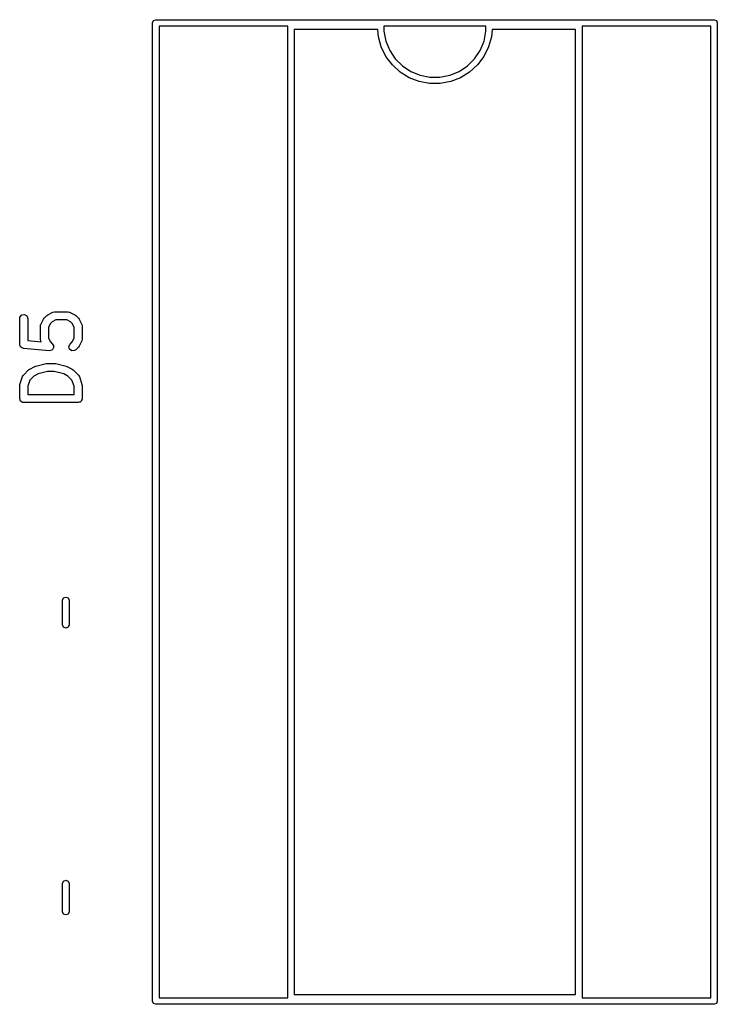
# Model space of a CAD drawing. Extents: x 44 to 148, y -85 to -25.
# Tile 42 of 58: x 112 to 125, y -60 to -42. Entities that reach past the tile are written whole.
import ezdxf

# ---------------------------------------------------------------- set-up
doc = ezdxf.new("R2010")
doc.units = 0
doc.layers.add('BLACK', color=7, linetype='CONTINUOUS')

msp = doc.modelspace()

# ---------------------------------------------------------------- linework, layer by layer
at = {"layer": 'BLACK', "linetype": 'CONTINUOUS'}
for p, q in [((114.349974, -41.544374), (114.3924, -41.5268)), ((114.3924, -41.5268), (124.6724, -41.5268)), ((124.6724, -41.5268), (124.714826, -41.544374)), ((114.3324, -41.5868), (114.349974, -41.544374)), ((114.3324, -59.6068), (114.3324, -41.5868)), ((114.4524, -41.6468), (114.4524, -59.5468)), ((116.8224, -41.6468), (114.4524, -41.6468)), ((116.8224, -59.5468), (116.8224, -41.6468)), ((116.9424, -41.7068), (116.9424, -59.4868)), ((118.47796, -41.7068), (116.9424, -41.7068)), ((118.490449, -41.841574), (118.47796, -41.7068)), ((118.5924, -41.6468), (118.5924, -41.739382)), ((120.4724, -41.6468), (118.5924, -41.6468)), ((120.4724, -41.739382), (120.4724, -41.6468)), ((120.58684, -41.7068), (120.574351, -41.841574)), ((122.1224, -41.7068), (120.58684, -41.7068)), ((122.1224, -59.4868), (122.1224, -41.7068)), ((122.2424, -41.6468), (122.2424, -59.5468)), ((124.6124, -41.6468), (122.2424, -41.6468)), ((124.6124, -59.5468), (124.6124, -41.6468)), ((124.714826, -41.544374), (124.7324, -41.5868)), ((124.7324, -41.5868), (124.7324, -59.6068)), ((118.543979, -42.029716), (118.490449, -41.841574)), ((118.5924, -41.739382), (118.628524, -41.920988)), ((120.436276, -41.920988), (120.4724, -41.739382)), ((120.574351, -41.841574), (120.520821, -42.029716)), ((118.63117, -42.204818), (118.543979, -42.029716)), ((118.628524, -41.920988), (118.699383, -42.092057)), ((120.365417, -42.092057), (120.436276, -41.920988)), ((120.520821, -42.029716), (120.43363, -42.204818)), ((118.749051, -42.360917), (118.63117, -42.204818)), ((118.699383, -42.092057), (118.802255, -42.246015)), ((118.802255, -42.246015), (118.933185, -42.376945)), ((120.131615, -42.376945), (120.262545, -42.246015)), ((120.262545, -42.246015), (120.365417, -42.092057)), ((120.43363, -42.204818), (120.315749, -42.360917)), ((118.893607, -42.492698), (118.749051, -42.360917)), ((118.933185, -42.376945), (119.087143, -42.479817)), ((119.977657, -42.479817), (120.131615, -42.376945)), ((120.315749, -42.360917), (120.171193, -42.492698)), ((119.059917, -42.595673), (118.893607, -42.492698)), ((119.242317, -42.666335), (119.059917, -42.595673)), ((119.087143, -42.479817), (119.258212, -42.550676)), ((119.258212, -42.550676), (119.439818, -42.5868)), ((119.439818, -42.5868), (119.624982, -42.5868)), ((119.624982, -42.5868), (119.806588, -42.550676)), ((119.806588, -42.550676), (119.977657, -42.479817)), ((120.004883, -42.595673), (119.822483, -42.666335)), ((120.171193, -42.492698), (120.004883, -42.595673)), ((119.434596, -42.702278), (119.242317, -42.666335)), ((119.630204, -42.702278), (119.434596, -42.702278)), ((119.822483, -42.666335), (119.630204, -42.702278)), ((111.890342, -47.005252), (111.923319, -46.965952)), ((111.923319, -46.965952), (111.973843, -46.957043)), ((111.973843, -46.957043), (112.018272, -46.982695)), ((112.336357, -47.02549), (112.383976, -46.977871)), ((112.383976, -46.977871), (112.402342, -46.965011)), ((112.402342, -46.965011), (112.403468, -46.963822)), ((112.403468, -46.963822), (112.498706, -46.916203)), ((112.498706, -46.916203), (112.523672, -46.908777)), ((112.523672, -46.908777), (112.528033, -46.909818)), ((112.528033, -46.909818), (112.532247, -46.908285)), ((112.532247, -46.908285), (112.770342, -46.908285)), ((112.770342, -46.908285), (112.795994, -46.912808)), ((112.795994, -46.912808), (112.799429, -46.91569)), ((112.799429, -46.91569), (112.803883, -46.916203)), ((112.803883, -46.916203), (112.899121, -46.963822)), ((112.899121, -46.963822), (112.917129, -46.977178)), ((112.917129, -46.977178), (112.918612, -46.97787)), ((112.918612, -46.97787), (112.966232, -47.025489)), ((111.885819, -47.030904), (111.890342, -47.005252)), ((111.885819, -47.507094), (111.885819, -47.030904)), ((112.018272, -46.982695), (112.035819, -47.030904)), ((112.035819, -47.030904), (112.035819, -47.439219)), ((112.266771, -47.173761), (112.271294, -47.148109)), ((112.271294, -47.148109), (112.274176, -47.144673)), ((112.274176, -47.144673), (112.274689, -47.14022)), ((112.274689, -47.14022), (112.322308, -47.044982)), ((112.322308, -47.044982), (112.335666, -47.026971)), ((112.335666, -47.026971), (112.336357, -47.02549)), ((112.451029, -47.12295), (112.416771, -47.191466)), ((112.481436, -47.092543), (112.451029, -47.12295)), ((112.549952, -47.058285), (112.481436, -47.092543)), ((112.752637, -47.058285), (112.549952, -47.058285)), ((112.821153, -47.092543), (112.752637, -47.058285)), ((112.851561, -47.12295), (112.821153, -47.092543)), ((112.885819, -47.191466), (112.851561, -47.12295)), ((112.966232, -47.025489), (112.979094, -47.043857)), ((112.979094, -47.043857), (112.980282, -47.044982)), ((112.980282, -47.044982), (113.027901, -47.14022)), ((113.027901, -47.14022), (113.035327, -47.165186)), ((112.266771, -47.411856), (112.266771, -47.173761)), ((112.416771, -47.191466), (112.416771, -47.394151)), ((112.885819, -47.394151), (112.885819, -47.191466)), ((113.035327, -47.165186), (113.034285, -47.169547)), ((113.034285, -47.169547), (113.035819, -47.173761)), ((113.035819, -47.173761), (113.035819, -47.411856)), ((111.891266, -47.52206), (111.885819, -47.507094)), ((111.892458, -47.537945), (111.891266, -47.52206)), ((112.035819, -47.439219), (112.284009, -47.464038)), ((112.268304, -47.416069), (112.266771, -47.411856)), ((112.267263, -47.42043), (112.268304, -47.416069)), ((112.274689, -47.445397), (112.267263, -47.42043)), ((112.284009, -47.464038), (112.274689, -47.445397)), ((112.416771, -47.394151), (112.451029, -47.462667)), ((112.451029, -47.462667), (112.490042, -47.50168)), ((112.490042, -47.50168), (112.504982, -47.523017)), ((112.504982, -47.523017), (112.505024, -47.523508)), ((112.505024, -47.523508), (112.50537, -47.523862)), ((112.50537, -47.523862), (112.507257, -47.549022)), ((112.790866, -47.548176), (112.812548, -47.501679)), ((112.812548, -47.501679), (112.851561, -47.462666)), ((112.851561, -47.462666), (112.885819, -47.394151)), ((113.027901, -47.445397), (112.980282, -47.540635)), ((113.028413, -47.440943), (113.027901, -47.445397)), ((113.031296, -47.437508), (113.028413, -47.440943)), ((113.035819, -47.411856), (113.031296, -47.437508)), ((111.89978, -47.545451), (111.892458, -47.537945)), ((111.903366, -47.555303), (111.89978, -47.545451)), ((111.917159, -47.563266), (111.903366, -47.555303)), ((111.928282, -47.574669), (111.917159, -47.563266)), ((111.945102, -47.5794), (111.928282, -47.574669)), ((111.947795, -47.580955), (111.945102, -47.5794)), ((111.949537, -47.580647), (111.947795, -47.580955)), ((111.953356, -47.581722), (111.949537, -47.580647)), ((112.429546, -47.629341), (111.953356, -47.581722)), ((112.430025, -47.629218), (112.429546, -47.629341)), ((112.430472, -47.629427), (112.430025, -47.629218)), ((112.454822, -47.622902), (112.430472, -47.629427)), ((112.479262, -47.616678), (112.454822, -47.622902)), ((112.479549, -47.616277), (112.479262, -47.616678)), ((112.480027, -47.61615), (112.479549, -47.616277)), ((112.494475, -47.595514), (112.480027, -47.61615)), ((112.509207, -47.575022), (112.494475, -47.595514)), ((112.507257, -47.549022), (112.509453, -47.574124)), ((112.509453, -47.574124), (112.509169, -47.574528)), ((112.509169, -47.574528), (112.509207, -47.575022)), ((112.804143, -47.597731), (112.790866, -47.548176)), ((112.846168, -47.627157), (112.804143, -47.597731)), ((112.897275, -47.622687), (112.846168, -47.627157)), ((112.918612, -47.607747), (112.897275, -47.622687)), ((112.966232, -47.560128), (112.918612, -47.607747)), ((112.966922, -47.558646), (112.966232, -47.560128)), ((112.980282, -47.540635), (112.966922, -47.558646)), ((112.180724, -47.910524), (112.3712, -47.862905)), ((112.3712, -47.862905), (112.386132, -47.861851)), ((112.386132, -47.861851), (112.38939, -47.860666)), ((112.38939, -47.860666), (112.532247, -47.860666)), ((112.532247, -47.860666), (112.546988, -47.863265)), ((112.546988, -47.863265), (112.550437, -47.862905)), ((112.550437, -47.862905), (112.740913, -47.910524)), ((111.955405, -48.073109), (112.050643, -47.977871)), ((112.050643, -47.977871), (112.069011, -47.965008)), ((112.069011, -47.965008), (112.070135, -47.963822)), ((112.070135, -47.963822), (112.165373, -47.916203)), ((112.22509, -48.054049), (112.148103, -48.092543)), ((112.165373, -47.916203), (112.177779, -47.912512)), ((112.177779, -47.912512), (112.180724, -47.910524)), ((112.398624, -48.010666), (112.22509, -48.054049)), ((112.523013, -48.010666), (112.398624, -48.010666)), ((112.696547, -48.054049), (112.523013, -48.010666)), ((112.773534, -48.092543), (112.696547, -48.054049)), ((112.740913, -47.910524), (112.752735, -47.915796)), ((112.752735, -47.915796), (112.756264, -47.916203)), ((112.756264, -47.916203), (112.851502, -47.963822)), ((112.851502, -47.963822), (112.869512, -47.97718)), ((112.869512, -47.97718), (112.870994, -47.977871)), ((112.870994, -47.977871), (112.966233, -48.073109)), ((111.885819, -48.268999), (111.889712, -48.246916)), ((111.889668, -48.245282), (111.937287, -48.102425)), ((111.889712, -48.246916), (111.889668, -48.245282)), ((111.937287, -48.102425), (111.949689, -48.07952)), ((111.949689, -48.07952), (111.95351, -48.077172)), ((111.95351, -48.077172), (111.955405, -48.073109)), ((112.07399, -48.166655), (112.035819, -48.281169)), ((112.148103, -48.092543), (112.07399, -48.166655)), ((112.847648, -48.166656), (112.773534, -48.092543)), ((112.885819, -48.281169), (112.847648, -48.166656)), ((112.966233, -48.073109), (112.981174, -48.094446)), ((112.981174, -48.094446), (112.981564, -48.098914)), ((112.981564, -48.098914), (112.984351, -48.102425)), ((112.984351, -48.102425), (113.03197, -48.245281)), ((113.03197, -48.245281), (113.035259, -48.267461)), ((111.885819, -48.507094), (111.885819, -48.268999)), ((112.035819, -48.281169), (112.035819, -48.432094)), ((112.035819, -48.432094), (112.885819, -48.432094)), ((112.885819, -48.432094), (112.885819, -48.281169)), ((113.035259, -48.267461), (113.035819, -48.268999)), ((113.035819, -48.268999), (113.035819, -48.507094)), ((111.892482, -48.525402), (111.885819, -48.507094)), ((111.895867, -48.544594), (111.892482, -48.525402)), ((111.901051, -48.548944), (111.895867, -48.544594)), ((111.903366, -48.555303), (111.901051, -48.548944)), ((111.920239, -48.565045), (111.903366, -48.555303)), ((111.935167, -48.577571), (111.920239, -48.565045)), ((111.944909, -48.579288), (111.935167, -48.577571)), ((111.947795, -48.580955), (111.944909, -48.579288)), ((111.951077, -48.580376), (111.947795, -48.580955)), ((111.960819, -48.582094), (111.951077, -48.580376)), ((112.960819, -48.582094), (111.960819, -48.582094)), ((112.979127, -48.57543), (112.960819, -48.582094)), ((112.998319, -48.572046), (112.979127, -48.57543)), ((113.002669, -48.566861), (112.998319, -48.572046)), ((113.009028, -48.564547), (113.002669, -48.566861)), ((113.01877, -48.547673), (113.009028, -48.564547)), ((113.031296, -48.532746), (113.01877, -48.547673)), ((113.033013, -48.523003), (113.031296, -48.532746)), ((113.03468, -48.520118), (113.033013, -48.523003)), ((113.035819, -48.507094), (113.034101, -48.516835)), ((113.034101, -48.516835), (113.03468, -48.520118)), ((112.675, -52.222936), (112.692574, -52.18051)), ((112.675, -52.677064), (112.675, -52.222936)), ((112.692574, -52.18051), (112.735, -52.162936)), ((112.735, -52.162936), (112.777426, -52.18051)), ((112.777426, -52.18051), (112.795, -52.222936)), ((112.795, -52.222936), (112.795, -52.677064)), ((112.692574, -52.71949), (112.675, -52.677064)), ((112.735, -52.737064), (112.692574, -52.71949)), ((112.777426, -52.71949), (112.735, -52.737064)), ((112.795, -52.677064), (112.777426, -52.71949)), ((112.675, -57.438748), (112.692574, -57.396322)), ((112.675, -57.961252), (112.675, -57.438748)), ((112.692574, -57.396322), (112.735, -57.378748)), ((112.735, -57.378748), (112.777426, -57.396322)), ((112.777426, -57.396322), (112.795, -57.438748)), ((112.795, -57.438748), (112.795, -57.961252)), ((112.692574, -58.003678), (112.675, -57.961252)), ((112.735, -58.021252), (112.692574, -58.003678)), ((112.777426, -58.003678), (112.735, -58.021252)), ((112.795, -57.961252), (112.777426, -58.003678)), ((116.9424, -59.4868), (122.1224, -59.4868)), ((114.349974, -59.649226), (114.3324, -59.6068)), ((114.3924, -59.6668), (114.349974, -59.649226)), ((124.6724, -59.6668), (114.3924, -59.6668)), ((114.4524, -59.5468), (116.8224, -59.5468)), ((122.2424, -59.5468), (124.6124, -59.5468)), ((124.714826, -59.649226), (124.6724, -59.6668)), ((124.7324, -59.6068), (124.714826, -59.649226))]:
    msp.add_line(p, q, dxfattribs=at)

doc.saveas('drawing.dxf')
